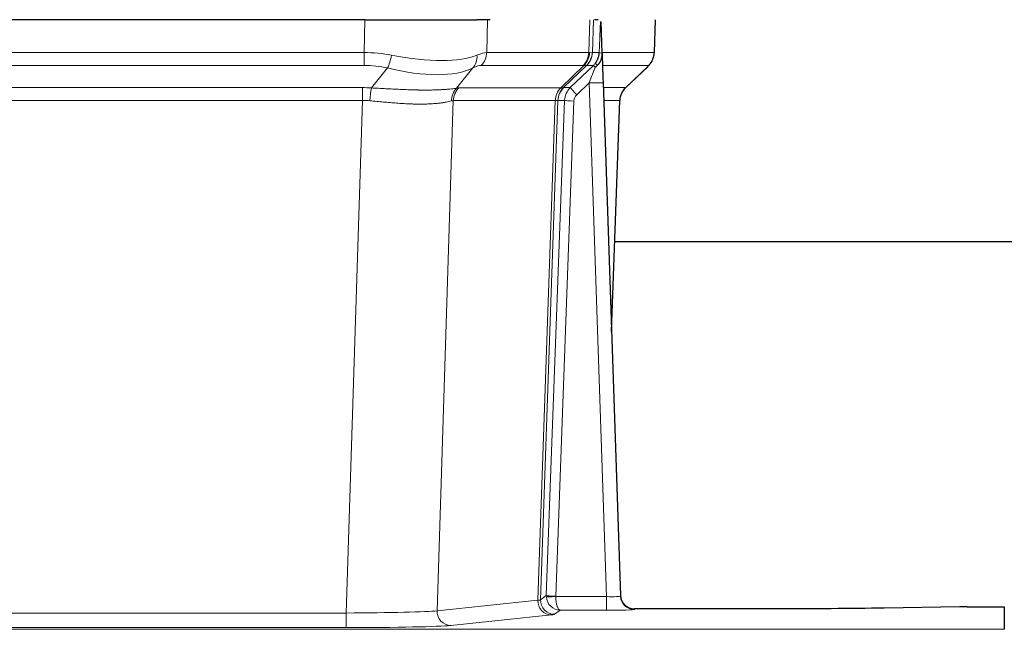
# Model space of a CAD drawing. Header units: inches. Extents: x 0 to 20790, y -12 to 14700.
# Tile 193 of 256: x 5640 to 5850, y 11557 to 11687. Entities that reach past the tile are written whole.
import ezdxf

# ---------------------------------------------------------------- set-up
doc = ezdxf.new("R2010")
doc.units = ezdxf.units.IN
doc.layers.add('1', color=7, linetype='Continuous', true_color=0xffffff)

msp = doc.modelspace()

# ---------------------------------------------------------------- linework, layer by layer
at = {"layer": '1', "color": 2, "linetype": 'Continuous', "lineweight": 25}
for p, q in [((5714.023, 11687.148), (5498.8, 11687.148)), ((5714.023, 11687.148), (5737.882, 11687.148)), ((5740.777, 11687.148), (5737.882, 11687.148)), ((5763.815, 11687.148), (5763.031, 11687.148)), ((5764.623, 11679.988), (5764.396, 11686.718)), ((5775.761, 11680.138), (5776.009, 11687.148)), ((5764.624, 11679.938), (5764.623, 11679.988)), ((5769.61, 11672.624), (5774.348, 11677.133)), ((5764.832, 11673.67), (5768.521, 11564.293)), ((5766.62, 11620.645), (5768.399, 11669.919)), ((5935.478, 11639.769), (5767.309, 11639.769)), ((5768.521, 11564.293), (5768.528, 11564.159)), ((5840.955, 11561.937), (5824.791, 11561.692)), ((5842.454, 11561.947), (5850.411, 11561.947)), ((5850.411, 11561.947), (5850.411, 11557.174)), ((5801.411, 11561.528), (5771.508, 11561.528))]:
    msp.add_line(p, q, dxfattribs=at)
at = {"layer": '1', "color": 110, "linetype": 'Continuous', "lineweight": 13}
for p, q in [((5713.832, 11680.154), (5714.023, 11687.148)), ((5740.205, 11687.148), (5740.014, 11680.154)), ((5761.761, 11680.154), (5762.005, 11687.148)), ((5762.79, 11687.148), (5762.546, 11680.154)), ((5775.745, 11680.154), (5775.993, 11687.148)), ((5498.99, 11680.154), (5713.832, 11680.154)), ((5713.832, 11677.417), (5713.832, 11680.154)), ((5740.014, 11680.154), (5761.761, 11680.154)), ((5762.546, 11680.154), (5764.008, 11680.154)), ((5764.617, 11680.154), (5775.745, 11680.154)), ((5713.832, 11677.417), (5498.99, 11677.417)), ((5760.579, 11677.417), (5738.831, 11677.417)), ((5755.799, 11672.608), (5760.745, 11677.405)), ((5761.29, 11677.405), (5756.399, 11672.661)), ((5757.836, 11672.667), (5762.763, 11677.417)), ((5762.763, 11677.417), (5761.328, 11677.417)), ((5774.527, 11677.417), (5764.707, 11677.417)), ((5769.618, 11672.644), (5774.431, 11677.225)), ((5715.403, 11672.59), (5718.856, 11676.858)), ((5737.055, 11676.858), (5733.562, 11672.54)), ((5761.834, 11673.674), (5759.224, 11671.158)), ((5765.528, 11564.132), (5761.834, 11673.674)), ((5499.332, 11672.666), (5713.49, 11672.666)), ((5713.49, 11669.928), (5713.49, 11672.666)), ((5734.065, 11672.608), (5755.799, 11672.608)), ((5756.424, 11672.667), (5757.836, 11672.667)), ((5764.866, 11672.667), (5769.606, 11672.667)), ((5713.49, 11669.928), (5499.332, 11669.928)), ((5710.016, 11560.643), (5713.49, 11669.928)), ((5732.882, 11669.888), (5729.425, 11561.111)), ((5754.617, 11669.888), (5732.882, 11669.888)), ((5750.91, 11563.358), (5754.623, 11669.888)), ((5755.206, 11669.932), (5751.496, 11563.472)), ((5752.724, 11564.369), (5756.615, 11669.932)), ((5758.613, 11669.791), (5754.722, 11564.228)), ((5756.615, 11669.932), (5755.206, 11669.932)), ((5768.387, 11669.932), (5764.958, 11669.932)), ((5766.614, 11620.819), (5768.387, 11669.932)), ((5751.496, 11563.472), (5752.724, 11564.369)), ((5754.723, 11564.132), (5765.528, 11564.132)), ((5765.528, 11564.132), (5765.528, 11561.238)), ((5729.425, 11561.111), (5750.91, 11563.358)), ((5502.806, 11560.643), (5710.016, 11560.643)), ((5710.016, 11560.643), (5710.016, 11557.539)), ((5753.819, 11560.242), (5732.333, 11557.995)), ((5755.686, 11561.238), (5754.492, 11560.366)), ((5765.528, 11561.238), (5755.686, 11561.238)), ((5771.508, 11561.528), (5771.519, 11561.396)), ((5710.016, 11557.539), (5502.806, 11557.539)), ((5362.411, 11557.174), (5850.411, 11557.174))]:
    msp.add_line(p, q, dxfattribs=at)
for centre, major_axis, ratio, start_param, end_param in [((5713.183, 11657.294), (26.983, 1.545), 0.8452785, 1.2775604, 1.4983912), ((5718.856, 11679.735), (-0.881, -3.902), 0.2224052, 0.7930597, 1.5799958), ((5714.085, 11690.384), (-26.677, 8.186), 0.3267204, 1.882912, 2.7667489), ((5734.359, 11679.735), (1.736, -3.604), 0.8689501, 0.3464596, 1.1333957), ((5713.183, 11657.294), (27.492, 22.639), 0.1155218, 0.1441436, 0.3649744), ((5736.135, 11680.294), (0, -4), 0.9702957, 0.7679449, 1.5358897), ((5757.883, 11680.294), (0, -4), 0.9702957, 0.7679449, 1.5358897), ((5758.049, 11680.282), (-0.603, -3.954), 0.9772749, 0.9153799, 1.6837369), ((5758.513, 11680.282), (1.703, -3.619), 0.9971774, 0.3287851, 1.0971421), ((5758.551, 11680.294), (0, -4), 0.9993908, 0.7679449, 1.5358897), ((5734.752, 11657.294), (27.661, 22.629), 0.1172119, 0.1096857, 0.1416658), ((5735.902, 11690.384), (-26.658, 10.191), 0.0473724, 2.9456198, 3.0909709), ((5734.751, 11657.294), (27.808, 22.856), 0.0163196, 0.0204945, 0.0524746), ((5766.005, 11680.085), (-1.999, 0.077), 0.1036431, 0.0350743, 0.8106069), ((5771.75, 11680.294), (0, 4), 0.9993908, 3.9095375, 4.6774824), ((5713.183, 11654.417), (16.721, 16.271), 0.9721633, 0.5640914, 0.7849222), ((5715.879, 11654.417), (23.46, 22.829), 0.1194803, 0.122173, 0.3430038), ((5737.448, 11654.417), (23.636, 22.829), 0.1185166, 0.0901186, 0.1220988), ((5735.902, 11690.384), (-25.449, 12.923), 0.0600246, 2.9512599, 3.096611), ((5737.529, 11654.417), (23.81, 22.997), 0.0168486, 0.0174428, 0.049423), ((5759.986, 11680.294), (3.533, 1.889), 0.9978057, 4.9883906, 5.1348909), ((5764.151, 11675.978), (1.388, -1.44), 0.0242285, 3.1658454, 3.9417885), ((5764.738, 11676.633), (1.583, -1.222), 0.0276319, 3.169255, 3.9405385), ((5750.711, 11654.417), (23.826, 22.997), 0.016839, 6.1714068, 6.3006297), ((5714.085, 11690.384), (-25.873, 10.634), 0.4068526, 1.919368, 2.8032049), ((5761.834, 11673.744), (1.856, 4.567), 0.0053314, 4.6992705, 5.4949999), ((5761.834, 11673.569), (2.998, 0.101), 0.0348797, 6.2820091, 7.8528054), ((5712.7, 11648.666), (17.528, 16.98), 0.9676454, 0.7049963, 0.7848439), ((5715.403, 11669.712), (0.32, 3.987), 0.0824896, 0.7712526, 1.5399639), ((5736.258, 11669.663), (-0.926, 3.891), 0.9457602, 0.5436933, 1.3082514), ((5736.761, 11669.731), (0, 4), 0.9702957, 0.7679449, 1.5315264), ((5709.999, 11648.499), (24.592, 23.931), 0.1189226, 0.1216051, 0.196623), ((5758.495, 11669.731), (0, 4), 0.9702957, 0.7679449, 1.5315264), ((5758.501, 11669.731), (-0.019, 4), 0.9702844, 0.7633847, 1.5270253), ((5759.176, 11669.783), (-1.442, 3.731), 0.998056, 0.3995344, 1.1665625), ((5759.201, 11669.79), (0, 4), 0.9993908, 0.7679449, 1.5351916), ((5731.586, 11648.649), (24.849, 24.015), 0.0168506, 0.0174341, 0.039887), ((5760.613, 11669.79), (2.83, 2.828), 0.9993905, 1.5533428, 2.3205895), ((5759.224, 11671.228), (1.388, -1.44), 0.0242285, 3.1658454, 4.7375178), ((5760.613, 11669.72), (1.703, 1.052), 0.998638, 1.7848012, 2.5520479), ((5772.383, 11669.79), (0, -4), 0.9993908, 3.9095375, 4.6767843), ((5744.737, 11648.649), (24.879, 24.014), 0.016827, 6.2565923, 6.3006169), ((5712.7, 11645.789), (2.819, 24.028), 0.8253154, 0.0219437, 0.1017912), ((5712.695, 11645.622), (20.559, 24.143), 0.1188179, 0.0965282, 0.1715462), ((5734.363, 11645.772), (20.849, 24.157), 0.0182435, 0.0122067, 0.0346598), ((5758.613, 11669.861), (1.999, -0.074), 0.0348758, 3.1764983, 4.7136745), ((5747.514, 11645.772), (20.882, 24.158), 0.0154016, 6.2548756, 6.2989002), ((5755.722, 11564.263), (0.383, 2.976), 0.9995819, 1.6634714, 1.7592369), ((5754.722, 11564.298), (1.999, -0.074), 0.0348758, 3.1764983, 4.7136745), ((5754.723, 11564.202), (-1.997, -0.118), 0.0348391, 0.0373692, 1.5687431), ((5755.686, 11564.237), (-0.98, 2.84), 0.9849493, 1.294853, 2.8045628), ((5755.722, 11564.194), (0.606, 0.798), 0.9977278, 2.1841438, 2.2799092), ((5755.686, 11564.237), (-0.028, 3), 0.3214645, 1.6026847, 3.1123946), ((5765.515, 11564.394), (-3.005, 0.103), 0.0869619, 1.577888, 3.1486843), ((5771.519, 11564.394), (-2.991, -0.235), 0.9996552, 0.0000105, 1.4923863), ((5753.819, 11563.241), (0.312, -2.984), 0.969741, 4.5720353, 6.175756), ((5731.493, 11563.387), (20.016, 0.105), 0.0266879, 6.037898, 6.2472222), ((5754.492, 11563.365), (1.769, -2.423), 0.9990158, 4.0464368, 5.6519121), ((5710.01, 11561.14), (20.013, 0.095), 0.0248544, 4.7125895, 6.0379715), ((5732.333, 11560.994), (0.312, -2.984), 0.969741, 4.5720353, 6.175756), ((5731.493, 11560.388), (23.014, 0), 0.0261612, 6.0380559, 6.2473801), ((5765.515, 11561.396), (-6.003, 0), 0.0262109, 1.5728579, 3.1436542), ((5710.01, 11558.141), (-23.012, 0), 0.0261647, 1.5710736, 2.8964556)]:
    msp.add_ellipse(centre, major_axis=major_axis, ratio=ratio, start_param=start_param, end_param=end_param, dxfattribs=at)
at = {"layer": '1', "color": 2, "linetype": 'Continuous', "lineweight": 25}
for centre, major_axis, ratio, start_param, end_param in [((5764.832, 11673.845), (-0.227, 6.726), 0.0008736, 0.4374328, 1.5967123), ((5771.654, 11680.102), (3.174, -2.434), 0.9869112, 6.1322815, 6.2830018), ((5772.395, 11669.766), (-3.886, 0.947), 0.998973, 5.7186048, 6.4862172), ((5771.508, 11564.531), (-0.15, 3), 0.998739, 1.5545356, 3.0917055), ((5842.457, 11561.868), (-3, 0), 0.0262223, 4.7133912, 5.2365954)]:
    msp.add_ellipse(centre, major_axis=major_axis, ratio=ratio, start_param=start_param, end_param=end_param, dxfattribs=at)
at = {"layer": '1', "color": 110, "linetype": 'Continuous', "lineweight": 13}
for points, knots in [([(5764.008, 11680.154), (5764.029, 11680.706), (5764.051, 11681.258), (5764.094, 11682.36), (5764.115, 11682.911), (5764.148, 11683.736), (5764.159, 11684.011), (5764.181, 11684.56), (5764.192, 11684.834), (5764.215, 11685.381), (5764.226, 11685.654), (5764.243, 11686.062), (5764.249, 11686.198), (5764.26, 11686.47), (5764.266, 11686.605), (5764.272, 11686.74)], [0, 0, 0, 0, 0.25, 0.25, 0.5, 0.5, 0.625, 0.625, 0.75, 0.75, 0.875, 0.875, 0.9375, 0.9375, 1, 1, 1, 1]), ([(5715.403, 11672.59), (5715.921, 11672.567), (5716.436, 11672.542), (5717.462, 11672.491), (5717.972, 11672.464), (5718.606, 11672.432), (5718.733, 11672.425), (5718.986, 11672.412), (5719.112, 11672.406), (5719.489, 11672.386), (5719.738, 11672.374), (5720.48, 11672.336), (5720.967, 11672.313), (5721.925, 11672.27), (5722.397, 11672.25), (5723.326, 11672.214), (5723.783, 11672.199), (5724.456, 11672.18), (5724.679, 11672.175), (5725.01, 11672.167), (5725.119, 11672.165), (5725.283, 11672.162), (5725.338, 11672.161), (5725.447, 11672.159), (5725.933, 11672.151), (5726.402, 11672.146), (5727.207, 11672.145), (5727.985, 11672.149), (5728.708, 11672.165), (5729.403, 11672.187), (5729.738, 11672.2), (5730.138, 11672.22), (5730.217, 11672.224), (5730.373, 11672.233), (5730.451, 11672.237), (5730.68, 11672.251), (5730.827, 11672.26), (5731.257, 11672.29), (5731.526, 11672.312), (5732.027, 11672.357), (5732.26, 11672.38), (5732.692, 11672.428), (5732.89, 11672.452), (5733.252, 11672.498), (5733.416, 11672.52), (5733.562, 11672.54)], [0, 0, 0, 0, 0.0625, 0.0625, 0.125, 0.125, 0.140625, 0.140625, 0.15625, 0.15625, 0.1875, 0.1875, 0.25, 0.25, 0.3125, 0.3125, 0.375, 0.375, 0.40625, 0.40625, 0.421875, 0.421875, 0.4296875, 0.4296875, 0.4375, 0.5, 0.5, 0.5625, 0.625, 0.625, 0.6875, 0.6875, 0.703125, 0.703125, 0.71875, 0.71875, 0.75, 0.75, 0.8125, 0.8125, 0.875, 0.875, 0.9375, 0.9375, 1, 1, 1, 1]), ([(5732.463, 11669.827), (5732.307, 11669.785), (5732.135, 11669.742), (5731.76, 11669.657), (5731.557, 11669.614), (5731.119, 11669.532), (5730.885, 11669.493), (5730.384, 11669.418), (5730.119, 11669.383), (5729.697, 11669.335), (5729.552, 11669.319), (5729.329, 11669.298), (5729.253, 11669.291), (5729.101, 11669.277), (5729.024, 11669.271), (5728.636, 11669.239), (5728.313, 11669.218), (5727.643, 11669.184), (5726.949, 11669.158), (5726.208, 11669.15), (5725.442, 11669.151), (5725.047, 11669.156), (5724.589, 11669.167), (5724.538, 11669.168), (5724.436, 11669.171), (5724.384, 11669.172), (5724.229, 11669.176), (5723.919, 11669.186), (5723.604, 11669.198), (5722.969, 11669.225), (5722.538, 11669.248), (5721.664, 11669.3), (5721.22, 11669.33), (5720.318, 11669.396), (5719.86, 11669.432), (5719.163, 11669.49), (5718.929, 11669.511), (5718.575, 11669.542), (5718.457, 11669.552), (5718.219, 11669.573), (5718.1, 11669.584), (5717.504, 11669.638), (5717.024, 11669.682), (5716.058, 11669.772), (5715.573, 11669.817), (5715.084, 11669.862)], [0, 0, 0, 0, 0.0625, 0.0625, 0.125, 0.125, 0.1875, 0.1875, 0.25, 0.25, 0.28125, 0.28125, 0.296875, 0.296875, 0.3125, 0.3125, 0.375, 0.375, 0.4375, 0.5, 0.5, 0.5625, 0.5625, 0.5703125, 0.5703125, 0.578125, 0.578125, 0.59375, 0.625, 0.625, 0.6875, 0.6875, 0.75, 0.75, 0.8125, 0.8125, 0.84375, 0.84375, 0.859375, 0.859375, 0.875, 0.875, 0.9375, 0.9375, 1, 1, 1, 1]), ([(5755.185, 11669.928), (5755.149, 11669.913), (5755.083, 11669.903), (5754.896, 11669.89), (5754.774, 11669.887), (5754.623, 11669.888)], [0, 0, 0, 0, 0.5, 0.5, 1, 1, 1, 1])]:
    msp.add_open_spline(points, degree=3, knots=knots, dxfattribs=at)
at = {"layer": '1', "color": 2, "linetype": 'Continuous', "lineweight": 25}
msp.add_open_spline([(5764.272, 11686.74), (5764.275, 11686.736), (5764.3, 11686.729), (5764.358, 11686.721), (5764.396, 11686.718)], degree=3, dxfattribs=at)
for points, knots in [([(5763.155, 11677.853), (5763.171, 11677.875), (5763.188, 11677.897), (5763.22, 11677.94), (5763.236, 11677.962), (5763.283, 11678.028), (5763.313, 11678.072), (5763.401, 11678.205), (5763.455, 11678.294), (5763.555, 11678.476), (5763.602, 11678.568), (5763.666, 11678.708), (5763.687, 11678.755), (5763.726, 11678.849), (5763.745, 11678.897), (5763.798, 11679.04), (5763.83, 11679.136), (5763.886, 11679.33), (5763.91, 11679.429), (5763.952, 11679.629), (5763.969, 11679.731), (5763.988, 11679.887), (5763.994, 11679.94), (5764.002, 11680.047), (5764.006, 11680.1), (5764.008, 11680.154)], [0, 0, 0, 0, 0.03125, 0.03125, 0.0625, 0.0625, 0.125, 0.125, 0.25, 0.25, 0.375, 0.375, 0.4375, 0.4375, 0.5, 0.5, 0.625, 0.625, 0.75, 0.75, 0.875, 0.875, 0.9375, 0.9375, 1, 1, 1, 1]), ([(5763.61, 11677.454), (5763.629, 11677.477), (5763.649, 11677.5), (5763.689, 11677.543), (5763.709, 11677.565), (5763.749, 11677.607), (5763.769, 11677.627), (5763.809, 11677.669), (5763.828, 11677.69), (5763.886, 11677.753), (5763.923, 11677.795), (5763.996, 11677.881), (5764.031, 11677.926), (5764.097, 11678.016), (5764.13, 11678.062), (5764.176, 11678.133), (5764.191, 11678.157), (5764.22, 11678.206), (5764.234, 11678.231), (5764.304, 11678.354), (5764.353, 11678.457), (5764.439, 11678.667), (5764.476, 11678.776), (5764.515, 11678.916), (5764.522, 11678.944), (5764.536, 11679.001), (5764.543, 11679.029), (5764.562, 11679.115), (5764.572, 11679.172), (5764.6, 11679.346), (5764.626, 11679.579), (5764.628, 11679.817), (5764.624, 11679.938)], [0, 0, 0, 0, 0.03125, 0.03125, 0.0625, 0.0625, 0.09375, 0.09375, 0.125, 0.125, 0.1875, 0.1875, 0.25, 0.25, 0.3125, 0.3125, 0.34375, 0.34375, 0.375, 0.375, 0.5, 0.5, 0.625, 0.625, 0.65625, 0.65625, 0.6875, 0.6875, 0.75, 0.75, 0.875, 1, 1, 1, 1]), ([(5774.829, 11677.668), (5774.886, 11677.736), (5775.013, 11677.919), (5775.264, 11678.301), (5775.569, 11678.983), (5775.774, 11679.634), (5775.743, 11680.046), (5775.737, 11680.102)], [0, 0, 0, 0, 0.2255282, 0.4356233, 0.6511466, 0.9537437, 1, 1, 1, 1]), ([(5763.16, 11676.957), (5763.199, 11676.996), (5763.238, 11677.036), (5763.316, 11677.117), (5763.354, 11677.158), (5763.467, 11677.282), (5763.539, 11677.367), (5763.61, 11677.454)], [0, 0, 0, 0, 0.25, 0.25, 0.5, 0.5, 1, 1, 1, 1]), ([(5824.791, 11561.692), (5821.257, 11561.638), (5817.456, 11561.597), (5809.573, 11561.542), (5805.492, 11561.528), (5801.411, 11561.528)], [0, 0, 0, 0, 0.5, 0.5, 1, 1, 1, 1])]:
    msp.add_open_spline(points, degree=3, knots=knots, dxfattribs=at)
at = {"layer": '1', "color": 110, "linetype": 'Continuous', "lineweight": 13}
for points, weights in [([(5755.799, 11672.608), (5755.802, 11672.608), (5755.804, 11672.608)], [0.500000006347, 0.499999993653, 0.500000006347]), ([(5754.623, 11669.888), (5754.62, 11669.888), (5754.617, 11669.888)], [0.500000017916, 0.499999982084, 0.500000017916])]:
    msp.add_rational_spline(points, weights, degree=2, dxfattribs=at)
msp.add_open_spline([(5755.804, 11672.608), (5755.967, 11672.614), (5756.229, 11672.628), (5756.364, 11672.649), (5756.399, 11672.661)], degree=3, dxfattribs=at)

doc.saveas('drawing.dxf')
